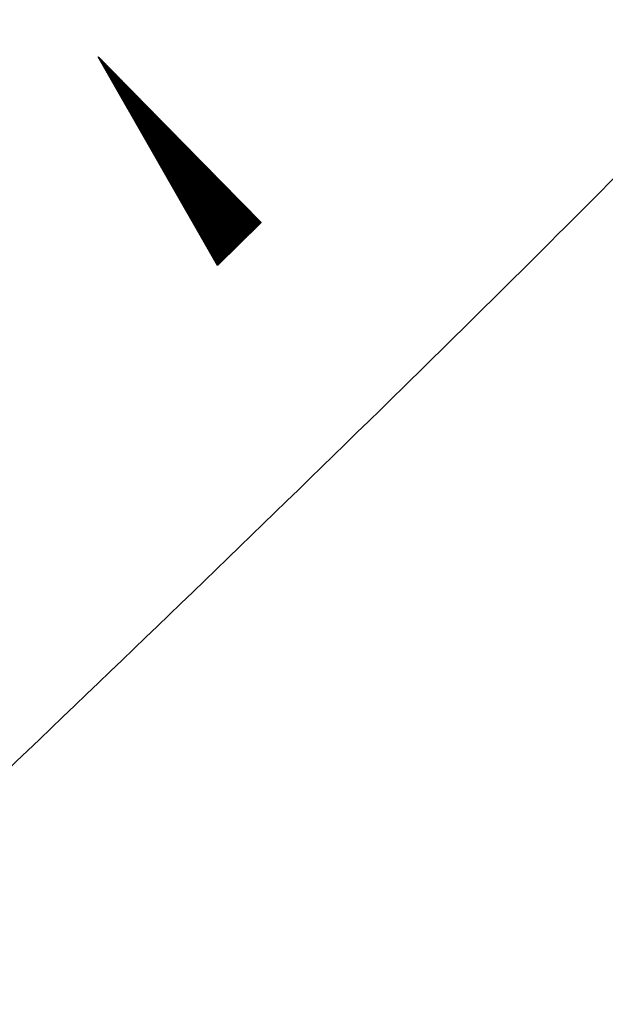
# Model space of a CAD drawing. Extents: x 450316 to 454644, y 428795 to 436505.
# Tile 85 of 256: x 453627 to 453643, y 431470 to 431496. Entities that reach past the tile are written whole.
import ezdxf

# ---------------------------------------------------------------- set-up
doc = ezdxf.new("R2010")
doc.units = 0
doc.header["$LTSCALE"] = 2
doc.header["$MEASUREMENT"] = 0
doc.linetypes.add('ACHSE', pattern=[5.5, 4, -0.5, 0.5, -0.5])
doc.linetypes.add('AUSGEZOGEN', pattern=[0])
doc.layers.get('0').update_dxf_attribs({"linetype": 'CONTINUOUS'})
for name, color, linetype in [('ACHSETOP', 1, 'ACHSE'), ('FBR', 8, 'CONTINUOUS'), ('GEF', 1, 'AUSGEZOGEN')]:
    doc.layers.add(name, color=color, linetype=linetype)

# ---------------------------------------------------------------- blocks, each defined once
blk = doc.blocks.new('*X33')
at = {"color": 0}
for p, q in [((725.827, 193.844), (727.436, 195.453)), ((725.827, 193.853), (727.427, 195.453)), ((725.827, 193.861), (727.418, 195.453)), ((725.827, 193.87), (727.409, 195.453)), ((725.827, 193.879), (727.401, 195.453)), ((725.827, 193.888), (727.392, 195.453)), ((725.827, 193.897), (727.383, 195.453)), ((725.827, 193.906), (727.374, 195.453)), ((725.827, 193.914), (727.365, 195.453)), ((725.827, 193.923), (727.356, 195.453)), ((725.827, 193.932), (727.347, 195.453)), ((725.827, 193.941), (727.339, 195.453)), ((725.827, 193.95), (727.33, 195.453)), ((725.827, 193.959), (727.321, 195.453)), ((725.827, 193.967), (727.312, 195.453)), ((725.827, 193.976), (727.303, 195.453)), ((725.827, 193.985), (727.294, 195.453)), ((725.827, 193.994), (727.286, 195.453)), ((725.827, 194.003), (727.277, 195.453)), ((725.827, 194.012), (727.268, 195.453)), ((725.827, 194.02), (727.259, 195.453)), ((725.827, 194.029), (727.25, 195.453)), ((725.827, 194.038), (727.241, 195.453)), ((725.827, 194.047), (727.233, 195.453)), ((725.827, 194.056), (727.224, 195.453)), ((725.827, 194.065), (727.215, 195.453)), ((725.827, 194.073), (727.206, 195.453)), ((725.827, 194.082), (727.197, 195.453)), ((725.827, 194.091), (727.188, 195.453)), ((725.827, 194.1), (727.18, 195.453)), ((725.827, 194.109), (727.171, 195.453)), ((725.827, 194.118), (727.162, 195.453)), ((725.827, 194.127), (727.153, 195.453)), ((725.827, 194.135), (727.144, 195.453)), ((725.827, 194.144), (727.135, 195.453)), ((725.827, 194.153), (727.127, 195.453)), ((725.827, 194.162), (727.118, 195.453)), ((725.827, 194.171), (727.109, 195.453)), ((725.827, 194.18), (727.1, 195.453)), ((725.827, 194.188), (727.091, 195.453)), ((725.827, 194.197), (727.082, 195.453)), ((725.827, 194.206), (727.073, 195.453)), ((725.827, 194.215), (727.065, 195.453)), ((725.827, 194.224), (727.056, 195.453)), ((725.827, 194.233), (727.047, 195.453)), ((725.827, 194.241), (727.038, 195.453)), ((725.827, 194.25), (727.029, 195.453)), ((725.827, 194.259), (727.02, 195.453)), ((725.827, 194.268), (727.012, 195.453)), ((725.827, 194.277), (727.003, 195.453)), ((725.827, 194.286), (726.994, 195.453)), ((725.827, 194.294), (726.985, 195.453)), ((725.827, 194.303), (726.976, 195.453)), ((725.827, 194.312), (726.967, 195.453)), ((725.827, 194.321), (726.959, 195.453)), ((725.827, 194.33), (726.95, 195.453)), ((725.827, 194.339), (726.941, 195.453)), ((725.827, 194.348), (726.932, 195.453)), ((725.827, 194.356), (726.923, 195.453)), ((725.827, 194.365), (726.914, 195.453)), ((725.827, 194.374), (726.906, 195.453)), ((725.827, 194.383), (726.897, 195.453)), ((725.827, 194.392), (726.888, 195.453)), ((725.827, 194.401), (726.879, 195.453)), ((725.827, 194.409), (726.87, 195.453)), ((725.827, 194.418), (726.861, 195.453)), ((725.827, 194.427), (726.853, 195.453)), ((725.827, 194.436), (726.844, 195.453)), ((725.827, 194.445), (726.835, 195.453)), ((725.827, 194.454), (726.826, 195.453)), ((725.827, 194.462), (726.817, 195.453)), ((725.827, 194.471), (726.808, 195.453)), ((725.827, 194.48), (726.799, 195.453)), ((725.827, 194.489), (726.791, 195.453)), ((725.827, 194.498), (726.782, 195.453)), ((725.827, 194.507), (726.773, 195.453)), ((725.827, 194.515), (726.764, 195.453)), ((725.827, 194.524), (726.755, 195.453)), ((725.827, 194.533), (726.746, 195.453)), ((725.827, 194.542), (726.738, 195.453)), ((725.827, 194.551), (726.729, 195.453)), ((725.827, 194.56), (726.72, 195.453)), ((725.827, 194.568), (726.711, 195.453)), ((725.827, 194.577), (726.702, 195.453)), ((725.827, 194.586), (726.693, 195.453)), ((725.827, 194.595), (726.685, 195.453)), ((725.827, 194.604), (726.676, 195.453)), ((725.827, 194.613), (726.667, 195.453)), ((725.827, 194.622), (726.658, 195.453)), ((725.827, 194.63), (726.649, 195.453)), ((725.827, 194.639), (726.64, 195.453)), ((725.827, 194.648), (726.632, 195.453)), ((725.827, 194.657), (726.623, 195.453)), ((725.827, 194.666), (726.614, 195.453)), ((725.827, 194.675), (726.605, 195.453)), ((725.827, 194.683), (726.596, 195.453)), ((725.827, 194.692), (726.587, 195.453)), ((725.827, 194.701), (726.579, 195.453)), ((725.827, 194.71), (726.57, 195.453)), ((725.827, 194.719), (726.561, 195.453)), ((725.827, 194.728), (726.552, 195.453)), ((725.827, 194.736), (726.543, 195.453)), ((725.827, 194.745), (726.534, 195.453)), ((725.827, 194.754), (726.525, 195.453)), ((725.827, 194.763), (726.517, 195.453)), ((725.827, 194.772), (726.508, 195.453)), ((725.827, 194.781), (726.499, 195.453)), ((725.827, 194.789), (726.49, 195.453)), ((725.827, 194.798), (726.481, 195.453)), ((725.827, 194.807), (726.472, 195.453)), ((725.827, 194.816), (726.464, 195.453)), ((725.827, 194.825), (726.455, 195.453)), ((725.827, 194.834), (726.446, 195.453)), ((725.827, 194.842), (726.437, 195.453)), ((725.827, 194.851), (726.428, 195.453)), ((725.827, 194.86), (726.419, 195.453)), ((725.827, 194.869), (726.411, 195.453)), ((725.827, 194.878), (726.402, 195.453)), ((725.827, 194.887), (726.393, 195.453)), ((725.827, 194.896), (726.384, 195.453)), ((725.827, 194.904), (726.375, 195.453)), ((725.827, 194.913), (726.366, 195.453)), ((725.827, 194.922), (726.358, 195.453)), ((725.827, 194.931), (726.349, 195.453)), ((725.827, 194.94), (726.34, 195.453)), ((725.827, 194.949), (726.331, 195.453)), ((725.827, 194.957), (726.322, 195.453)), ((725.827, 194.966), (726.313, 195.453)), ((725.827, 194.975), (726.305, 195.453)), ((725.827, 194.984), (726.296, 195.453)), ((725.827, 194.993), (726.287, 195.453)), ((725.827, 195.002), (726.278, 195.453)), ((725.827, 195.01), (726.269, 195.453)), ((725.827, 195.019), (726.26, 195.453)), ((725.827, 195.028), (726.251, 195.453)), ((725.827, 195.037), (726.243, 195.453)), ((725.827, 195.046), (726.234, 195.453)), ((725.827, 195.055), (726.225, 195.453)), ((725.827, 195.063), (726.216, 195.453)), ((725.827, 195.072), (726.207, 195.453)), ((725.827, 195.081), (726.198, 195.453)), ((725.827, 195.09), (726.19, 195.453)), ((725.827, 195.099), (726.181, 195.453)), ((725.827, 195.108), (726.172, 195.453)), ((725.827, 195.116), (726.163, 195.453)), ((725.827, 195.125), (726.154, 195.453)), ((725.827, 195.134), (726.145, 195.453)), ((725.827, 195.143), (726.137, 195.453)), ((725.827, 195.152), (726.128, 195.453)), ((725.827, 195.161), (726.119, 195.453)), ((725.827, 195.17), (726.11, 195.453)), ((725.827, 195.178), (726.101, 195.453)), ((725.827, 195.187), (726.092, 195.453)), ((725.827, 195.196), (726.084, 195.453)), ((725.827, 195.205), (726.075, 195.453)), ((725.827, 195.214), (726.066, 195.453)), ((725.827, 195.223), (726.057, 195.453)), ((725.827, 195.231), (726.048, 195.453)), ((725.827, 195.24), (726.039, 195.453)), ((725.827, 195.249), (726.031, 195.453)), ((725.827, 195.258), (726.022, 195.453)), ((725.827, 195.267), (726.013, 195.453)), ((725.827, 195.276), (726.004, 195.453)), ((725.827, 195.284), (725.995, 195.453)), ((725.827, 195.293), (725.986, 195.453)), ((725.827, 195.302), (725.977, 195.453)), ((725.827, 195.311), (725.969, 195.453)), ((725.827, 195.32), (725.96, 195.453)), ((725.827, 195.329), (725.951, 195.453)), ((725.827, 195.337), (725.942, 195.453)), ((725.827, 195.346), (725.933, 195.453)), ((725.827, 195.355), (725.924, 195.453)), ((725.827, 195.364), (725.916, 195.453)), ((725.827, 195.373), (725.907, 195.453)), ((725.827, 195.382), (725.898, 195.453)), ((725.827, 195.39), (725.889, 195.453)), ((725.827, 195.399), (725.88, 195.453)), ((725.827, 195.408), (725.871, 195.453)), ((725.827, 195.417), (725.863, 195.453)), ((725.827, 195.426), (725.854, 195.453)), ((725.827, 195.435), (725.845, 195.453)), ((725.827, 195.444), (725.836, 195.453)), ((725.827, 193.826), (727.433, 195.433)), ((725.827, 193.817), (727.43, 195.421)), ((725.827, 193.808), (727.427, 195.409)), ((725.827, 193.799), (727.424, 195.397)), ((725.827, 193.791), (727.421, 195.385)), ((725.827, 193.782), (727.418, 195.373)), ((725.827, 193.773), (727.414, 195.361)), ((725.827, 193.764), (727.411, 195.349)), ((725.827, 193.755), (727.408, 195.337)), ((725.827, 193.746), (727.405, 195.325)), ((725.827, 193.738), (727.402, 195.313)), ((725.827, 193.729), (727.399, 195.301)), ((725.827, 193.72), (727.395, 195.289)), ((725.827, 193.711), (727.392, 195.277)), ((725.827, 193.702), (727.389, 195.265)), ((725.827, 193.693), (727.386, 195.253)), ((725.827, 193.685), (727.383, 195.241)), ((725.827, 193.676), (727.38, 195.229)), ((725.827, 193.667), (727.377, 195.217)), ((725.827, 193.658), (727.373, 195.205)), ((725.827, 193.649), (727.37, 195.193)), ((725.827, 193.64), (727.367, 195.181)), ((725.827, 193.632), (727.364, 195.169)), ((725.827, 193.623), (727.361, 195.157)), ((725.827, 193.614), (727.358, 195.145)), ((725.827, 193.605), (727.354, 195.133)), ((725.827, 193.596), (727.351, 195.121)), ((725.827, 193.587), (727.348, 195.109)), ((725.827, 193.579), (727.345, 195.097)), ((725.827, 193.57), (727.342, 195.085)), ((725.827, 193.561), (727.339, 195.073)), ((725.827, 193.552), (727.336, 195.061)), ((725.827, 193.543), (727.332, 195.049)), ((725.827, 193.534), (727.329, 195.037)), ((725.827, 193.525), (727.326, 195.025)), ((725.827, 193.517), (727.323, 195.013)), ((725.827, 193.508), (727.32, 195.001)), ((725.827, 193.499), (727.317, 194.989)), ((725.827, 193.49), (727.313, 194.977)), ((725.827, 193.481), (727.31, 194.965)), ((725.827, 193.472), (727.307, 194.953)), ((725.827, 193.464), (727.304, 194.941)), ((725.827, 193.455), (727.301, 194.929)), ((725.827, 193.446), (727.298, 194.917)), ((725.827, 193.437), (727.295, 194.905)), ((725.827, 193.428), (727.291, 194.893)), ((725.827, 193.419), (727.288, 194.881)), ((725.827, 193.411), (727.285, 194.869)), ((725.827, 193.402), (727.282, 194.857)), ((725.827, 193.393), (727.279, 194.845)), ((725.827, 193.384), (727.276, 194.833)), ((725.827, 193.375), (727.272, 194.821)), ((725.827, 193.366), (727.269, 194.809)), ((725.827, 193.358), (727.266, 194.797)), ((725.827, 193.349), (727.263, 194.785)), ((725.827, 193.34), (727.26, 194.773)), ((725.827, 193.331), (727.257, 194.761)), ((725.827, 193.322), (727.254, 194.749)), ((725.827, 193.313), (727.25, 194.737)), ((725.827, 193.305), (727.247, 194.725)), ((725.827, 193.296), (727.244, 194.713)), ((725.827, 193.287), (727.241, 194.701)), ((725.827, 193.278), (727.238, 194.689)), ((725.827, 193.269), (727.235, 194.677)), ((725.827, 193.26), (727.231, 194.665)), ((725.827, 193.251), (727.228, 194.653)), ((725.827, 193.243), (727.225, 194.641)), ((725.827, 193.234), (727.222, 194.629)), ((725.827, 193.225), (727.219, 194.617)), ((725.827, 193.216), (727.216, 194.605)), ((725.827, 193.207), (727.213, 194.593)), ((725.827, 193.198), (727.209, 194.581)), ((725.827, 193.19), (727.206, 194.569)), ((725.827, 193.181), (727.203, 194.557)), ((725.827, 193.172), (727.2, 194.545)), ((725.827, 193.163), (727.197, 194.533)), ((725.827, 193.154), (727.194, 194.521)), ((725.827, 193.145), (727.19, 194.509)), ((725.827, 193.137), (727.187, 194.497)), ((725.827, 193.128), (727.184, 194.485)), ((725.827, 193.119), (727.181, 194.473)), ((725.827, 193.11), (727.178, 194.461)), ((725.827, 193.101), (727.175, 194.449)), ((725.827, 193.092), (727.172, 194.437)), ((725.827, 193.084), (727.168, 194.425)), ((725.827, 193.075), (727.165, 194.413)), ((725.827, 193.066), (727.162, 194.401)), ((725.827, 193.057), (727.159, 194.389)), ((725.827, 193.048), (727.156, 194.377)), ((725.827, 193.039), (727.153, 194.365)), ((725.827, 193.031), (727.149, 194.353)), ((725.827, 193.022), (727.146, 194.341)), ((725.827, 193.013), (727.143, 194.329)), ((725.827, 193.004), (727.14, 194.317)), ((725.827, 192.995), (727.137, 194.305)), ((725.827, 192.986), (727.134, 194.293)), ((725.827, 192.977), (727.131, 194.281)), ((725.827, 192.969), (727.127, 194.269)), ((725.827, 192.96), (727.124, 194.257)), ((725.827, 192.951), (727.121, 194.245)), ((725.827, 192.942), (727.118, 194.233)), ((725.827, 192.933), (727.115, 194.221)), ((725.827, 192.924), (727.112, 194.209)), ((725.827, 192.916), (727.108, 194.197)), ((725.827, 192.907), (727.105, 194.185)), ((725.827, 192.898), (727.102, 194.173)), ((725.827, 192.889), (727.099, 194.161)), ((725.827, 192.88), (727.096, 194.15)), ((725.827, 192.871), (727.093, 194.138)), ((725.827, 192.863), (727.09, 194.126)), ((725.827, 192.854), (727.086, 194.114)), ((725.827, 192.845), (727.083, 194.102)), ((725.827, 192.836), (727.08, 194.09)), ((725.827, 192.827), (727.077, 194.078)), ((725.827, 192.818), (727.074, 194.066)), ((725.827, 192.81), (727.071, 194.054)), ((725.827, 192.801), (727.068, 194.042)), ((725.827, 192.792), (727.064, 194.03)), ((725.827, 192.783), (727.061, 194.018)), ((725.827, 192.774), (727.058, 194.006)), ((725.827, 192.765), (727.055, 193.994)), ((725.827, 192.757), (727.052, 193.982)), ((725.827, 192.748), (727.049, 193.97)), ((725.827, 192.739), (727.045, 193.958)), ((725.827, 192.73), (727.042, 193.946)), ((725.827, 192.721), (727.039, 193.934)), ((725.827, 192.712), (727.036, 193.922)), ((725.827, 192.703), (727.033, 193.91)), ((725.827, 192.695), (727.03, 193.898)), ((725.827, 192.686), (727.027, 193.886)), ((725.827, 192.677), (727.023, 193.874)), ((725.827, 192.668), (727.02, 193.862)), ((725.827, 192.659), (727.017, 193.85)), ((725.827, 192.65), (727.014, 193.838)), ((725.827, 192.642), (727.011, 193.826)), ((725.827, 192.633), (727.008, 193.814)), ((725.827, 192.624), (727.004, 193.802)), ((725.827, 192.615), (727.001, 193.79)), ((725.827, 192.606), (726.998, 193.778)), ((725.827, 192.597), (726.995, 193.766)), ((725.827, 192.589), (726.992, 193.754)), ((725.827, 192.58), (726.989, 193.742)), ((725.827, 192.571), (726.986, 193.73)), ((725.827, 192.562), (726.982, 193.718)), ((725.827, 192.553), (726.979, 193.706)), ((725.827, 192.544), (726.976, 193.694)), ((725.827, 192.536), (726.973, 193.682)), ((725.827, 192.527), (726.97, 193.67)), ((725.827, 192.518), (726.967, 193.658)), ((725.827, 192.509), (726.963, 193.646)), ((725.827, 192.5), (726.96, 193.634)), ((725.827, 192.491), (726.957, 193.622)), ((725.827, 192.483), (726.954, 193.61)), ((725.827, 192.474), (726.951, 193.598)), ((725.827, 192.465), (726.948, 193.586)), ((725.827, 192.456), (726.945, 193.574)), ((725.827, 192.447), (726.941, 193.562)), ((725.827, 192.438), (726.938, 193.55)), ((725.827, 192.429), (726.935, 193.538)), ((725.827, 192.421), (726.932, 193.526)), ((725.827, 192.412), (726.929, 193.514)), ((725.827, 192.403), (726.926, 193.502)), ((725.827, 192.394), (726.922, 193.49)), ((725.827, 192.385), (726.919, 193.478)), ((725.827, 192.376), (726.916, 193.466)), ((725.827, 192.368), (726.913, 193.454)), ((725.827, 192.359), (726.91, 193.442)), ((725.827, 192.35), (726.907, 193.43)), ((725.827, 192.341), (726.904, 193.418)), ((725.827, 192.332), (726.9, 193.406)), ((725.827, 192.323), (726.897, 193.394)), ((725.827, 192.315), (726.894, 193.382)), ((725.827, 192.306), (726.891, 193.37)), ((725.827, 192.297), (726.888, 193.358)), ((725.827, 192.288), (726.885, 193.346)), ((725.827, 192.279), (726.881, 193.334)), ((725.827, 192.27), (726.878, 193.322)), ((725.827, 192.262), (726.875, 193.31)), ((725.827, 192.253), (726.872, 193.298)), ((725.827, 192.244), (726.869, 193.286)), ((725.827, 192.235), (726.866, 193.274)), ((725.827, 192.226), (726.863, 193.262)), ((725.827, 192.217), (726.859, 193.25)), ((725.827, 192.209), (726.856, 193.238)), ((725.827, 192.2), (726.853, 193.226)), ((725.827, 192.191), (726.85, 193.214)), ((725.827, 192.182), (726.847, 193.202)), ((725.827, 192.173), (726.844, 193.19)), ((725.827, 192.164), (726.84, 193.178)), ((725.827, 192.155), (726.837, 193.166)), ((725.827, 192.147), (726.834, 193.154)), ((725.827, 192.138), (726.831, 193.142)), ((725.827, 192.129), (726.828, 193.13)), ((725.827, 192.12), (726.825, 193.118)), ((725.827, 192.111), (726.822, 193.106)), ((725.827, 192.102), (726.818, 193.094)), ((725.827, 192.094), (726.815, 193.082)), ((725.827, 192.085), (726.812, 193.07)), ((725.827, 192.076), (726.809, 193.058)), ((725.827, 192.067), (726.806, 193.046)), ((725.827, 192.058), (726.803, 193.034)), ((725.827, 192.049), (726.799, 193.022)), ((725.827, 192.041), (726.796, 193.01)), ((725.827, 192.032), (726.793, 192.998)), ((725.827, 192.023), (726.79, 192.986)), ((725.827, 192.014), (726.787, 192.974)), ((725.827, 192.005), (726.784, 192.962)), ((725.827, 191.996), (726.781, 192.95)), ((725.827, 191.988), (726.777, 192.938)), ((725.827, 191.979), (726.774, 192.926)), ((725.827, 191.97), (726.771, 192.914)), ((725.827, 191.961), (726.768, 192.902)), ((725.827, 191.952), (726.765, 192.89)), ((725.827, 191.943), (726.762, 192.878)), ((725.827, 191.935), (726.758, 192.866)), ((725.827, 191.926), (726.755, 192.854)), ((725.827, 191.917), (726.752, 192.842)), ((725.827, 191.908), (726.749, 192.83)), ((725.827, 191.899), (726.746, 192.818)), ((725.827, 191.89), (726.743, 192.806)), ((725.827, 191.881), (726.74, 192.794)), ((725.827, 191.873), (726.736, 192.782)), ((725.827, 191.864), (726.733, 192.77)), ((725.827, 191.855), (726.73, 192.758)), ((725.827, 191.846), (726.727, 192.746)), ((725.827, 191.837), (726.724, 192.734)), ((725.827, 191.828), (726.721, 192.722)), ((725.827, 191.82), (726.717, 192.71)), ((725.827, 191.811), (726.714, 192.698)), ((725.827, 191.802), (726.711, 192.686)), ((725.827, 191.793), (726.708, 192.674)), ((725.827, 191.784), (726.705, 192.662)), ((725.827, 191.775), (726.702, 192.65)), ((725.827, 191.767), (726.699, 192.639)), ((725.827, 191.758), (726.695, 192.627)), ((725.827, 191.749), (726.692, 192.615)), ((725.827, 191.74), (726.689, 192.603)), ((725.827, 191.731), (726.686, 192.591)), ((725.827, 191.722), (726.683, 192.579)), ((725.827, 191.714), (726.68, 192.567)), ((725.827, 191.705), (726.677, 192.555)), ((725.827, 191.696), (726.673, 192.543)), ((725.827, 191.687), (726.67, 192.531)), ((725.827, 191.678), (726.667, 192.519)), ((725.827, 191.669), (726.664, 192.507)), ((725.827, 191.66), (726.661, 192.495)), ((725.827, 191.652), (726.658, 192.483)), ((725.827, 191.643), (726.654, 192.471)), ((725.827, 191.634), (726.651, 192.459)), ((725.827, 191.625), (726.648, 192.447)), ((725.827, 191.616), (726.645, 192.435)), ((725.827, 191.607), (726.642, 192.423)), ((725.827, 191.599), (726.639, 192.411)), ((725.827, 191.59), (726.636, 192.399)), ((725.827, 191.581), (726.632, 192.387)), ((725.827, 191.572), (726.629, 192.375)), ((725.827, 191.563), (726.626, 192.363)), ((725.827, 191.554), (726.623, 192.351)), ((725.827, 191.546), (726.62, 192.339)), ((725.827, 191.537), (726.617, 192.327)), ((725.827, 191.528), (726.613, 192.315)), ((725.827, 191.519), (726.61, 192.303)), ((725.827, 191.51), (726.607, 192.291)), ((725.827, 191.501), (726.604, 192.279)), ((725.827, 191.493), (726.601, 192.267)), ((725.827, 191.484), (726.598, 192.255)), ((725.827, 191.475), (726.595, 192.243)), ((725.827, 191.466), (726.591, 192.231)), ((725.827, 191.457), (726.588, 192.219)), ((725.827, 191.448), (726.585, 192.207)), ((725.827, 191.44), (726.582, 192.195)), ((725.827, 191.431), (726.579, 192.183)), ((725.827, 191.422), (726.576, 192.171)), ((725.827, 191.413), (726.572, 192.159)), ((725.827, 191.404), (726.569, 192.147)), ((725.827, 191.395), (726.566, 192.135)), ((725.827, 191.386), (726.563, 192.123)), ((725.827, 191.378), (726.56, 192.111)), ((725.827, 191.369), (726.557, 192.099)), ((725.827, 191.36), (726.554, 192.087)), ((725.827, 191.351), (726.55, 192.075)), ((725.827, 191.342), (726.547, 192.063)), ((725.827, 191.333), (726.544, 192.051)), ((725.827, 191.325), (726.541, 192.039)), ((725.827, 191.316), (726.538, 192.027)), ((725.827, 191.307), (726.535, 192.015)), ((725.827, 191.298), (726.531, 192.003)), ((725.827, 191.289), (726.528, 191.991)), ((725.827, 191.28), (726.525, 191.979)), ((725.827, 191.272), (726.522, 191.967)), ((725.827, 191.263), (726.519, 191.955)), ((725.827, 191.254), (726.516, 191.943)), ((725.827, 191.245), (726.513, 191.931)), ((725.827, 191.236), (726.509, 191.919)), ((725.827, 191.227), (726.506, 191.907)), ((725.827, 191.219), (726.503, 191.895)), ((725.827, 191.21), (726.5, 191.883)), ((725.827, 191.201), (726.497, 191.871)), ((725.827, 191.192), (726.494, 191.859)), ((725.827, 191.183), (726.49, 191.847)), ((725.827, 191.174), (726.487, 191.835)), ((725.827, 191.166), (726.484, 191.823)), ((725.827, 191.157), (726.481, 191.811)), ((725.827, 191.148), (726.478, 191.799)), ((725.827, 191.139), (726.475, 191.787)), ((725.827, 191.13), (726.472, 191.775)), ((725.827, 191.121), (726.468, 191.763)), ((725.827, 191.112), (726.465, 191.751)), ((725.827, 191.104), (726.462, 191.739)), ((725.827, 191.095), (726.459, 191.727)), ((725.827, 191.086), (726.456, 191.715)), ((725.827, 191.077), (726.453, 191.703)), ((725.827, 191.068), (726.449, 191.691)), ((725.827, 191.059), (726.446, 191.679)), ((725.827, 191.051), (726.443, 191.667)), ((725.827, 191.042), (726.44, 191.655)), ((725.827, 191.033), (726.437, 191.643)), ((725.827, 191.024), (726.434, 191.631)), ((725.827, 191.015), (726.431, 191.619)), ((725.827, 191.006), (726.427, 191.607)), ((725.827, 190.998), (726.424, 191.595)), ((725.827, 190.989), (726.421, 191.583)), ((725.827, 190.98), (726.418, 191.571)), ((725.827, 190.971), (726.415, 191.559)), ((725.827, 190.962), (726.412, 191.547)), ((725.827, 190.953), (726.408, 191.535)), ((725.827, 190.945), (726.405, 191.523)), ((725.827, 190.936), (726.402, 191.511)), ((725.827, 190.927), (726.399, 191.499)), ((725.827, 190.918), (726.396, 191.487)), ((725.827, 190.909), (726.393, 191.475)), ((725.827, 190.9), (726.39, 191.463)), ((725.827, 190.892), (726.386, 191.451)), ((725.827, 190.883), (726.383, 191.439)), ((725.827, 190.874), (726.38, 191.427)), ((725.827, 190.865), (726.377, 191.415)), ((725.827, 190.856), (726.374, 191.403)), ((725.827, 190.847), (726.371, 191.391)), ((725.827, 190.838), (726.367, 191.379)), ((725.827, 190.83), (726.364, 191.367)), ((725.827, 190.821), (726.361, 191.355)), ((725.827, 190.812), (726.358, 191.343)), ((725.827, 190.803), (726.355, 191.331)), ((725.827, 190.794), (726.352, 191.319)), ((725.827, 190.785), (726.349, 191.307)), ((725.827, 190.777), (726.345, 191.295)), ((725.827, 190.768), (726.342, 191.283)), ((725.827, 190.759), (726.339, 191.271)), ((725.827, 190.75), (726.336, 191.259)), ((725.827, 190.741), (726.333, 191.247)), ((725.827, 190.732), (726.33, 191.235)), ((725.827, 190.724), (726.326, 191.223)), ((725.827, 190.715), (726.323, 191.211)), ((725.827, 190.706), (726.32, 191.199)), ((725.827, 190.697), (726.317, 191.187)), ((725.827, 190.688), (726.314, 191.175)), ((725.827, 190.679), (726.311, 191.163)), ((725.827, 190.671), (726.308, 191.151)), ((725.827, 190.662), (726.304, 191.139)), ((725.827, 190.653), (726.301, 191.128)), ((725.827, 190.644), (726.298, 191.116)), ((725.827, 190.635), (726.295, 191.104)), ((725.827, 190.626), (726.292, 191.092)), ((725.827, 190.618), (726.289, 191.08)), ((725.827, 190.609), (726.286, 191.068)), ((725.827, 190.6), (726.282, 191.056)), ((725.827, 190.591), (726.279, 191.044)), ((725.827, 190.582), (726.276, 191.032)), ((725.827, 190.573), (726.273, 191.02)), ((725.827, 190.564), (726.27, 191.008)), ((725.827, 190.556), (726.267, 190.996)), ((725.827, 190.547), (726.263, 190.984)), ((725.827, 190.538), (726.26, 190.972)), ((725.827, 190.529), (726.257, 190.96)), ((725.827, 190.52), (726.254, 190.948)), ((725.827, 190.511), (726.251, 190.936)), ((725.827, 190.503), (726.248, 190.924)), ((725.827, 190.494), (726.245, 190.912)), ((725.827, 190.485), (726.241, 190.9)), ((725.827, 190.476), (726.238, 190.888)), ((725.827, 190.467), (726.235, 190.876)), ((725.827, 190.458), (726.232, 190.864)), ((725.827, 190.45), (726.229, 190.852)), ((725.827, 190.441), (726.226, 190.84)), ((725.827, 190.432), (726.222, 190.828)), ((725.827, 190.423), (726.219, 190.816)), ((725.827, 190.414), (726.216, 190.804)), ((725.827, 190.405), (726.213, 190.792)), ((725.827, 190.397), (726.21, 190.78)), ((725.827, 190.388), (726.207, 190.768)), ((725.827, 190.379), (726.204, 190.756)), ((725.827, 190.37), (726.2, 190.744)), ((725.827, 190.361), (726.197, 190.732)), ((725.827, 190.352), (726.194, 190.72)), ((725.827, 190.344), (726.191, 190.708)), ((725.827, 190.335), (726.188, 190.696)), ((725.827, 190.326), (726.185, 190.684)), ((725.827, 190.317), (726.181, 190.672)), ((725.827, 190.308), (726.178, 190.66)), ((725.827, 190.299), (726.175, 190.648)), ((725.827, 190.29), (726.172, 190.636)), ((725.827, 190.282), (726.169, 190.624)), ((725.827, 190.273), (726.166, 190.612)), ((725.827, 190.264), (726.163, 190.6)), ((725.827, 190.255), (726.159, 190.588)), ((725.827, 190.246), (726.156, 190.576)), ((725.827, 190.237), (726.153, 190.564)), ((725.827, 190.229), (726.15, 190.552)), ((725.827, 190.22), (726.147, 190.54)), ((725.827, 190.211), (726.144, 190.528)), ((725.827, 190.202), (726.14, 190.516)), ((725.827, 190.193), (726.137, 190.504)), ((725.827, 190.184), (726.134, 190.492)), ((725.827, 190.176), (726.131, 190.48)), ((725.827, 190.167), (726.128, 190.468)), ((725.827, 190.158), (726.125, 190.456)), ((725.827, 190.149), (726.122, 190.444)), ((725.827, 190.14), (726.118, 190.432)), ((725.827, 190.131), (726.115, 190.42)), ((725.827, 190.123), (726.112, 190.408)), ((725.827, 190.114), (726.109, 190.396)), ((725.827, 190.105), (726.106, 190.384)), ((725.827, 190.096), (726.103, 190.372)), ((725.827, 190.087), (726.099, 190.36)), ((725.827, 190.078), (726.096, 190.348)), ((725.827, 190.07), (726.093, 190.336)), ((725.827, 190.061), (726.09, 190.324)), ((725.827, 190.052), (726.087, 190.312)), ((725.827, 190.043), (726.084, 190.3)), ((725.827, 190.034), (726.081, 190.288)), ((725.827, 190.025), (726.077, 190.276)), ((725.827, 190.016), (726.074, 190.264)), ((725.827, 190.008), (726.071, 190.252)), ((725.827, 189.999), (726.068, 190.24)), ((725.827, 189.99), (726.065, 190.228)), ((725.827, 189.981), (726.062, 190.216)), ((725.827, 189.972), (726.058, 190.204)), ((725.827, 189.963), (726.055, 190.192)), ((725.827, 189.955), (726.052, 190.18)), ((725.827, 189.946), (726.049, 190.168)), ((725.827, 189.937), (726.046, 190.156)), ((725.827, 189.928), (726.043, 190.144)), ((725.827, 189.919), (726.04, 190.132)), ((725.827, 189.91), (726.036, 190.12)), ((725.827, 189.902), (726.033, 190.108)), ((725.827, 189.893), (726.03, 190.096)), ((725.827, 189.884), (726.027, 190.084)), ((725.827, 189.875), (726.024, 190.072)), ((725.827, 189.866), (726.021, 190.06)), ((725.827, 189.857), (726.017, 190.048)), ((725.827, 189.849), (726.014, 190.036)), ((725.827, 189.84), (726.011, 190.024)), ((725.827, 189.831), (726.008, 190.012)), ((725.827, 189.822), (726.005, 190)), ((725.827, 189.813), (726.002, 189.988)), ((725.827, 189.804), (725.999, 189.976)), ((725.827, 189.796), (725.995, 189.964)), ((725.827, 189.787), (725.992, 189.952)), ((725.827, 189.778), (725.989, 189.94)), ((725.827, 189.769), (725.986, 189.928)), ((725.827, 189.76), (725.983, 189.916)), ((725.827, 189.751), (725.98, 189.904)), ((725.827, 189.742), (725.976, 189.892)), ((725.827, 189.734), (725.973, 189.88)), ((725.827, 189.725), (725.97, 189.868)), ((725.827, 189.716), (725.967, 189.856)), ((725.827, 189.707), (725.964, 189.844)), ((725.827, 189.698), (725.961, 189.832)), ((725.827, 189.689), (725.958, 189.82)), ((725.827, 189.681), (725.954, 189.808)), ((725.827, 189.672), (725.951, 189.796)), ((725.827, 189.663), (725.948, 189.784)), ((725.827, 189.654), (725.945, 189.772)), ((725.827, 189.645), (725.942, 189.76)), ((725.827, 189.636), (725.939, 189.748)), ((725.827, 189.628), (725.935, 189.736)), ((725.827, 189.619), (725.932, 189.724)), ((725.827, 189.61), (725.929, 189.712)), ((725.827, 189.601), (725.926, 189.7)), ((725.827, 189.592), (725.923, 189.688)), ((725.827, 189.583), (725.92, 189.676)), ((725.827, 189.575), (725.917, 189.664)), ((725.827, 189.566), (725.913, 189.652)), ((725.827, 189.557), (725.91, 189.64)), ((725.827, 189.548), (725.907, 189.628)), ((725.827, 189.539), (725.904, 189.616)), ((725.827, 189.53), (725.901, 189.605)), ((725.827, 189.521), (725.898, 189.593)), ((725.827, 189.513), (725.895, 189.581)), ((725.827, 189.504), (725.891, 189.569)), ((725.827, 189.495), (725.888, 189.557)), ((725.827, 189.486), (725.885, 189.545)), ((725.827, 189.477), (725.882, 189.533)), ((725.827, 189.468), (725.879, 189.521)), ((725.827, 189.46), (725.876, 189.509)), ((725.827, 189.451), (725.872, 189.497)), ((725.827, 189.442), (725.869, 189.485)), ((725.827, 189.433), (725.866, 189.473)), ((725.827, 189.424), (725.863, 189.461)), ((725.827, 189.415), (725.86, 189.449)), ((725.827, 189.407), (725.857, 189.437)), ((725.827, 189.398), (725.854, 189.425)), ((725.827, 189.389), (725.85, 189.413)), ((725.827, 189.38), (725.847, 189.401)), ((725.827, 189.371), (725.844, 189.389)), ((725.827, 189.362), (725.841, 189.377)), ((725.827, 189.354), (725.838, 189.365)), ((725.827, 189.345), (725.835, 189.353)), ((725.827, 189.336), (725.831, 189.341))]:
    blk.add_line(p, q, dxfattribs=at)
blk = doc.blocks.new('GEF')
at = {"color": 0}
for p, q in [((0.01, 0.018), (0.01, 6.148)), ((1.622, 6.148), (0.01, 0.018)), ((0.01, 6.148), (1.622, 6.148))]:
    blk.add_line(p, q, dxfattribs=at)
blk.add_blockref('*X33', (-725.817, -189.305), dxfattribs=at)

msp = doc.modelspace()

# ---------------------------------------------------------------- linework, layer by layer
at = {"layer": 'ACHSETOP', "flags": 128}
msp.add_lwpolyline([(451271.766, 435019.042, -0.000001), (451272.365, 435018.353, -0.000032), (451272.387, 435018.328), (451288.791, 434999.463, -0.000002), (451296.993, 434990.03, 0.000007), (451305.195, 434980.597, 0.000007), (451313.397, 434971.165, -0.000007), (451321.599, 434961.732, -0.000007), (451329.801, 434952.299, 0.000007), (451338.003, 434942.866, 0.000007), (451346.205, 434933.433, -0.000007), (451354.407, 434924.001, -0.000007), (451362.609, 434914.568, 0.000011), (451370.811, 434905.135, 0.000001), (451379.013, 434895.702, 0.000001), (451387.215, 434886.27), (451403.62, 434867.404), (451420.024, 434848.539), (451436.428, 434829.674, -0.000013), (451444.63, 434820.241, 0.000007), (451452.832, 434810.808, 0.000007), (451461.034, 434801.376, -0.000007), (451469.236, 434791.943, -0.000007), (451477.438, 434782.51, 0.000007), (451485.64, 434773.077, 0.000007), (451493.842, 434763.645, -0.000007), (451502.044, 434754.212, -0.000007), (451510.246, 434744.779, 0.000007), (451518.448, 434735.346, 0.000007), (451526.65, 434725.914, -0.000007), (451534.852, 434716.481, -0.000007), (451543.054, 434707.048, 0.000011), (451551.256, 434697.615, 0.000001), (451559.458, 434688.182, 0.000001), (451567.66, 434678.75), (451584.065, 434659.884, -0.000001), (451592.267, 434650.452, -0.000001), (451600.469, 434641.019, -0.000011), (451608.671, 434631.586, 0.000013), (451616.873, 434622.153), (451633.277, 434603.288), (451649.681, 434584.423, -0.000013), (451657.883, 434574.99, 0.000007), (451666.085, 434565.557, 0.000007), (451674.287, 434556.124, -0.000007), (451682.489, 434546.692, -0.000007), (451690.691, 434537.259, 0.000006), (451698.893, 434527.826), (451715.297, 434508.961, -0.000015), (451721.01, 434502.39, 0.000008), (451726.723, 434495.82, 0.000958), (451727.518, 434494.909, 0.000181), (451731.723, 434490.114, 0.003894), (451738.179, 434482.871, 0.00247), (451748.503, 434471.583, 0.003793), (451756.233, 434463.34, 0.003129), (451765.742, 434453.478, 0.00313), (451774.532, 434444.586, 0.003132), (451783.429, 434435.81, 0.003134), (451792.435, 434427.146, 0.003132), (451801.553, 434418.591, 0.003131), (451810.774, 434410.155, 0.00313), (451820.102, 434401.832, 0.003133), (451829.541, 434393.621, 0.003138), (451839.066, 434385.542, 0.003131), (451848.69, 434377.585, 0.003125), (451858.432, 434369.733, 0.003124), (451868.271, 434362.004, 0.00313), (451878.187, 434354.413, 0.003138), (451888.199, 434346.945, 0.003133), (451898.32, 434339.593, 0.003131), (451908.525, 434332.373, 0.003131), (451918.818, 434325.282, 0.003132), (451929.206, 434318.316, 0.003136), (451939.668, 434311.489, 0.00313), (451950.209, 434304.797, 0.003123), (451960.857, 434298.223, 0.003128), (451971.589, 434291.781, 0.003137), (451982.371, 434285.491, 0.003139), (451993.235, 434279.335, 0.003133), (452004.198, 434273.303, 0.003123), (452015.227, 434267.413, 0.003125), (452026.323, 434261.665, 0.003132), (452037.503, 434256.05, 0.003138), (452048.733, 434250.584, 0.003134), (452060.02, 434245.265, 0.003122), (452071.413, 434240.069, 0.003127), (452083.62, 434234.685, 0.003578), (452094.349, 434230.124, 0.002702), (452108.409, 434224.354, 0.004189), (452117.528, 434220.758, 0.00053), (452126.341, 434217.378, 0.001569), (452129.323, 434216.249, 0.000008), (452135.115, 434214.077, -0.000025), (452140.907, 434211.904), (452164.314, 434203.123, 0.000006), (452176.018, 434198.733, -0.000007), (452187.722, 434194.343), (452211.129, 434185.563), (452234.536, 434176.783, -0.000012), (452246.24, 434172.393, 0.000007), (452257.944, 434168.002, 0.000002), (452265.746, 434165.075, 0.000001), (452281.351, 434159.222, 0.000005), (452293.055, 434154.832, -0.000007), (452304.759, 434150.442, -0.000019), (452316.463, 434146.052, 0.000015), (452328.166, 434141.661, 0.000002), (452338.097, 434137.936, 0.000001), (452351.573, 434132.881, 0.000004), (452363.277, 434128.491, -0.000006), (452374.981, 434124.101, -0.00002), (452386.684, 434119.71, 0.00002), (452398.388, 434115.32, 0.000006), (452410.092, 434110.93, -0.000004), (452421.796, 434106.54, -0.000001), (452435.272, 434101.485, -0.000002), (452445.203, 434097.76, -0.000015), (452456.906, 434093.369, 0.000019), (452468.61, 434088.979, 0.000007), (452480.314, 434084.589, -0.000006), (452492.018, 434080.199, -0.000002), (452503.721, 434075.809, 0.000002), (452515.425, 434071.419, 0.000006), (452527.129, 434067.029, -0.000007), (452538.833, 434062.639, -0.000019), (452550.536, 434058.248, 0.000015), (452562.24, 434053.858, 0.000002), (452572.171, 434050.133, 0.000001), (452585.647, 434045.078, 0.000004), (452597.351, 434040.688, -0.000006), (452609.055, 434036.298, -0.00002), (452620.758, 434031.907, 0.00002), (452632.462, 434027.517, 0.000006), (452644.166, 434023.127, -0.000004), (452655.87, 434018.737, -0.000001), (452669.346, 434013.682, -0.000002), (452679.277, 434009.957, -0.000015), (452690.981, 434005.567, 0.000014), (452702.684, 434001.176, 0.000011), (452714.388, 433996.786, -0.000001), (452726.092, 433992.396, -0.000007), (452735.031, 433989.043, -0.000005), (452748.181, 433984.11, -0.000156), (452748.221, 433984.095, -0.000005), (452749.498, 433983.615, -0.004183), (452758.692, 433980.071, -0.002721), (452772.748, 433974.429, -0.005081), (452782.771, 433970.223, -0.003908), (452795.7, 433964.522, -0.003912), (452807.05, 433959.304, -0.003907), (452818.331, 433953.902, -0.003903), (452829.522, 433948.327, -0.003904), (452840.62, 433942.58, -0.003907), (452851.631, 433936.658, -0.003909), (452862.543, 433930.568, -0.003906), (452873.352, 433924.312, -0.003899), (452884.081, 433917.876, -0.003907), (452894.713, 433911.271, -0.003917), (452905.212, 433904.518, -0.003914), (452915.606, 433897.601, -0.003904), (452925.914, 433890.505, -0.003895), (452936.108, 433883.251, -0.003902), (452946.169, 433875.853, -0.003909), (452956.117, 433868.296, -0.003904), (452965.957, 433860.575, -0.003908), (452975.671, 433852.704, -0.00391), (452985.257, 433844.687, -0.003909), (452994.717, 433836.52, -0.003908), (453004.051, 433828.203, -0.003902), (453013.251, 433819.744, -0.003901), (453022.321, 433811.14, -0.003907), (453031.261, 433802.39, -0.003913), (453040.05, 433793.514, -0.003909), (453048.995, 433784.194, -0.00418), (453057.218, 433775.343, -0.003621), (453064.799, 433766.924, -0.003001), (453073.811, 433756.645, -0.003775), (453082.931, 433745.954, -0.004894), (453089.822, 433737.587, -0.004962), (453096.584, 433729.038, -0.003805), (453105.204, 433717.738, -0.003005), (453113.364, 433706.734, -0.003643), (453119.973, 433697.569, -0.004174), (453127.227, 433687.17, -0.004295), (453134.105, 433676.947, -0.003507), (453140.018, 433667.855, -0.002688), (453147.586, 433655.895, -0.003695), (453155.363, 433643.251, -0.00538), (453160.547, 433634.47, -0.005332), (453165.53, 433625.601, -0.003667), (453172.541, 433612.577, -0.002679), (453179.095, 433600.023, -0.003501), (453183.992, 433590.355, -0.004313), (453189.196, 433579.668, -0.003909), (453194.743, 433567.786, -0.003909), (453199.853, 433556.378, -0.003909), (453204.783, 433544.892, -0.003903), (453209.809, 433532.66, -0.004384), (453214.103, 433521.695, -0.003423), (453219.661, 433506.825, -0.005955), (453222.694, 433498.219, -0.000145), (453225.568, 433489.736, -0.000252), (453227.219, 433484.852, -0.000085), (453230.064, 433476.416, -0.000405), (453230.656, 433474.653, -0.003646), (453233.571, 433465.744, 0.00217), (453238.424, 433450.758, 0.000006), (453242.327, 433438.883, -0.000007), (453246.23, 433427.008, -0.000012), (453250.132, 433415.133, 0.000009), (453254.035, 433403.258, 0.003001), (453258.01, 433391.404, -0.003002), (453261.985, 433379.55, -0.003008), (453265.815, 433367.653, 0.003009), (453269.646, 433355.757, 0.00001), (453273.549, 433343.882, -0.000019), (453277.452, 433332.007), (453285.257, 433308.257, 0.000005), (453289.16, 433296.382, -0.000004), (453293.063, 433284.507, -0.000001), (453297.412, 433271.275, -0.000001), (453300.869, 433260.756, -0.00001), (453304.771, 433248.881, 0.000008), (453308.674, 433237.006, 0.000011), (453312.577, 433225.131, -0.000004), (453316.48, 433213.256, -0.000007), (453317.957, 433208.761, -0.000002), (453324.285, 433189.506, -0.00006), (453324.748, 433188.095, 0.000004), (453325.212, 433186.684, 0.001409), (453327.806, 433178.862, 0.000842), (453332.205, 433165.794, 0.002106), (453335.59, 433155.932, 0.001506), (453340.42, 433142.182, 0.001603), (453344.587, 433130.552, 0.001566), (453348.928, 433118.674, 0.00157), (453353.282, 433106.987, 0.001563), (453357.73, 433095.275, 0.001555), (453362.245, 433083.606, 0.001558), (453366.823, 433071.988, 0.001562), (453371.477, 433060.391, 0.001561), (453376.206, 433048.816, 0.001565), (453381.007, 433037.273, 0.001565), (453385.878, 433025.763, 0.001563), (453390.82, 433014.287, 0.001561), (453395.838, 433002.832, 0.001559), (453400.927, 432991.41, 0.00156), (453406.083, 432980.028, 0.001563), (453411.315, 432968.669, 0.001565), (453416.612, 432957.354, 0.001562), (453421.976, 432946.082, 0.001558), (453427.424, 432934.813, 0.001559), (453432.943, 432923.577, 0.001564), (453438.516, 432912.409, 0.001566), (453444.163, 432901.268, 0.001564), (453449.888, 432890.145, 0.001558), (453455.356, 432879.682, 0.001394), (453461.537, 432868.025, 0.001724), (453468.567, 432854.963, 0.002516), (453473.461, 432846.052, 0.001346), (453478.156, 432837.657, 0.000835), (453485.787, 432824.152, 0.000825), (453493.393, 432810.794, 0.001335), (453498.128, 432802.562, 0.002522), (453503.255, 432793.804, 0.001723), (453510.868, 432781.051, 0.001395), (453517.698, 432769.769, 0.001557), (453523.875, 432759.701, 0.001564), (453531.451, 432747.524, 0.002105), (453537.147, 432738.516, 0.001027), (453545.205, 432725.948, 0.001523), (453550.684, 432717.498, 0.000001), (453550.839, 432717.261, 0.000124), (453550.84, 432717.259, 0.000024), (453557.597, 432706.912, -0.000007), (453564.355, 432696.566, -0.000001), (453571.19, 432686.101, 0.000005), (453578.025, 432675.635, 0.000012), (453584.861, 432665.17, -0.000012), (453591.696, 432654.704, -0.000004), (453598.531, 432644.238, 0.000004), (453605.366, 432633.773, 0.000001), (453612.202, 432623.307, -0.000001), (453619.037, 432612.841, -0.000004), (453625.872, 432602.376, 0.000003), (453632.707, 432591.91), (453646.378, 432570.979, -0.000014), (453650.935, 432564.001, -0.000007), (453660.048, 432550.047, -0.002465), (453666.815, 432539.572, 0.002471), (453673.568, 432529.119, 0.002497), (453680.467, 432518.67, -0.002488), (453687.389, 432508.185, -0.000003), (453694.224, 432497.72, 0.000006), (453701.059, 432487.254), (453714.73, 432466.322, -0.000006), (453721.565, 432455.856, 0.000006), (453728.4, 432445.391, 0.000183), (453728.474, 432445.277, -0.000027), (453728.969, 432444.521, -0.003905), (453733.992, 432436.709, -0.002472), (453741.768, 432424.267, -0.005163), (453747.303, 432415.103, -0.003867), (453754.471, 432402.736, -0.003958), (453760.534, 432391.888, -0.003913), (453766.494, 432380.818, -0.003903), (453772.248, 432369.72, -0.003904), (453777.826, 432358.535, -0.003901), (453783.485, 432346.731, -0.004288), (453788.457, 432335.909, -0.003523), (453794.251, 432322.76, -0.004762), (453798.376, 432312.962, -0.001651), (453802.105, 432303.777, -0.002689), (453804.345, 432298.119, -0.001542), (453805.535, 432295.038, -0.000893), (453807.562, 432289.711, -0.005639), (453811.068, 432280.125, -0.003891), (453815.882, 432266.138, -0.00573), (453819.492, 432254.955, -0.005082), (453823.289, 432242.262, -0.004537), (453827.3, 432227.849, -0.006762), (453829.772, 432218.119, -0.001828), (453832.339, 432207.234, -0.002855), (453833.917, 432200.252, -0.000688), (453834.588, 432197.184, -0.000614), (453835.33, 432193.746, -0.005087), (453837.353, 432183.825, -0.003463), (453840.076, 432169.201, -0.004355), (453841.882, 432158.581, -0.003298), (453844.052, 432144.521, -0.003873), (453845.959, 432130.87, -0.004703), (453847.336, 432119.601, -0.004431), (453848.679, 432106.664, -0.004859), (453849.683, 432094.847, -0.001971), (453850.759, 432079.747, -0.003754), (453851.233, 432071.814, -0.000235), (453851.272, 432071.058, -0.000154), (453851.331, 432069.903, -0.005004), (453851.76, 432059.357, -0.003657), (453852.096, 432044.916, -0.006284), (453852.131, 432034.652, -0.00442), (453851.869, 432020.065, -0.004496), (453851.355, 432005.74, -0.005961), (453850.742, 431994.946, -0.004032), (453849.635, 431980.541, -0.005521), (453848.625, 431970.038, -0.000545), (453848.175, 431965.885, -0.00099), (453847.92, 431963.599, -0.002817), (453847.082, 431956.57, -0.001743), (453845.624, 431945.22, -0.004295), (453844.128, 431934.589, -0.003233), (453841.927, 431920.496, -0.003719), (453839.898, 431908.592, -0.003474), (453837.544, 431895.884, -0.003471), (453834.928, 431882.783, -0.003984), (453832.479, 431871.403, -0.002961), (453829.251, 431857.357, -0.00403), (453826.736, 431847.072, -0.001132), (453824.957, 431840.111, -0.001603), (453823.675, 431835.205, -0.002375), (453822.368, 431830.363, -0.001541), (453820.296, 431822.917, -0.005811), (453817.744, 431814.242, -0.003321), (453813.002, 431799.15, -0.004369), (453808.955, 431786.926, -0.004589), (453804.893, 431775.36, -0.004977), (453800.134, 431762.595, -0.00596), (453795.928, 431752.024, -0.002426), (453790.614, 431739.296, -0.004094), (453787.367, 431731.794, -0.000338), (453786.71, 431730.312, -0.000388), (453786.136, 431729.023, -0.004625), (453782.634, 431721.365, -0.002368), (453775.588, 431706.507, -0.004069), (453770.201, 431695.516, -0.003863), (453764.344, 431684.031, -0.004659), (453758.242, 431672.552, -0.005048), (453752.404, 431662.068, -0.002758), (453744.856, 431648.996, -0.004203), (453739.784, 431640.488, -0.000453), (453738.552, 431638.464, -0.00049), (453737.409, 431636.595, -0.004121), (453733.364, 431630.114, -0.00246), (453726.445, 431619.347, -0.006277), (453720.589, 431610.574, -0.004581), (453712.305, 431598.731, -0.005038), (453704.604, 431588.16, -0.005528), (453697.383, 431578.675, -0.004083), (453688.218, 431567.105, -0.005886), (453681.701, 431559.207, -0.001219), (453676.737, 431553.362, -0.002238), (453674.011, 431550.197, -0.001962), (453670.562, 431546.26, -0.001297), (453665.305, 431540.337, -0.004313), (453658.171, 431532.478, -0.003182), (453648.342, 431521.973, -0.004167), (453639.222, 431512.508, -0.00462), (453630.847, 431504.116, -0.002727), (453619.912, 431493.477, -0.004271), (453612.835, 431486.781, -0.000068), (453609.879, 431484.033, -0.000648), (453609.571, 431483.747, -0.000003), (453600.643, 431475.492, -0.000005), (453594.487, 431469.799), (453576.132, 431452.827), (453557.776, 431435.854), (453539.42, 431418.881), (453521.065, 431401.909, 0.000001), (453511.887, 431393.422, 0.000001), (453502.709, 431384.936, 0.000013), (453493.531, 431376.449, -0.000013), (453484.354, 431367.963, 0), (453475.176, 431359.477, 0), (453465.998, 431350.99), (453447.643, 431334.018, 0.000001), (453438.465, 431325.531, 0.000001), (453429.287, 431317.045, 0.000013), (453420.11, 431308.558, -0.000007), (453410.932, 431300.072, -0.000004), (453403.532, 431293.229, -0.000002), (453392.576, 431283.099, -0.00001), (453383.398, 431274.613, 0.000015), (453374.22, 431266.127, 0.000014), (453365.042, 431257.64, -0.000013), (453355.865, 431249.154, 0), (453343.628, 431237.839, -0.000001), (453337.509, 431232.181), (453319.154, 431215.209, 0.000001), (453309.976, 431206.722, 0.000001), (453300.798, 431198.236, 0.000013), (453291.621, 431189.749, -0.000013), (453282.443, 431181.263, -0.000001), (453273.265, 431172.777, -0.000001), (453264.087, 431164.29), (453245.732, 431147.318), (453227.376, 431130.345), (453209.02, 431113.372, 0.000014), (453199.843, 431104.885, -0.000009), (453190.665, 431096.399, -0.000019), (453181.487, 431087.913, 0.000019), (453172.309, 431079.427, 0.000009), (453163.132, 431070.941, -0.000008), (453153.954, 431062.454), (453135.598, 431045.481, 0.000009), (453134.861, 431044.799, 0.000002), (453130.417, 431040.69, 0.002804), (453126.112, 431036.664, 0.001372), (453117.381, 431028.361, 0.005333), (453110.158, 431021.305, 0.003613), (453099.686, 431010.703, 0.004216), (453091.364, 431002.01, 0.003913), (453082.552, 430992.499, 0.00391), (453074.199, 430983.197, 0.003911), (453065.996, 430973.768, 0.003912), (453057.937, 430964.207, 0.003915), (453050.034, 430954.528, 0.00391), (453042.286, 430944.729, 0.003905), (453034.682, 430934.798, 0.003908), (453027.235, 430924.75, 0.003912), (453019.954, 430914.598, 0.003918), (453012.829, 430904.328, 0.003918), (453005.866, 430893.947, 0.003907), (452999.072, 430883.467, 0.0039), (452992.431, 430872.865, 0.003908), (452985.952, 430862.152, 0.00392), (452979.661, 430851.374, 0.00392), (452973.542, 430840.502, 0.003904), (452967.571, 430829.493, 0.003903), (452961.774, 430818.394, 0.003916), (452956.17, 430807.245, 0.00392), (452950.739, 430796.004, 0.00391), (452945.472, 430784.651, 0.003904), (452940.385, 430773.223, 0.00391), (452935.485, 430761.733, 0.003913), (452930.764, 430750.166, 0.003909), (452926.22, 430738.514, 0.003913), (452921.858, 430726.792, 0.003918), (452917.686, 430715.017, 0.003913), (452913.698, 430703.178, 0.003909), (452909.892, 430691.264, 0.003904), (452906.273, 430679.293, 0.003908), (452902.844, 430667.279, 0.003914), (452899.604, 430655.212, 0.003911), (452896.55, 430643.086, 0.003914), (452893.686, 430630.913, 0.003917), (452891.016, 430618.707, 0.003911), (452890.732, 430617.306, 0.000237), (452886.248, 430594.167, 0.007575), (452884.76, 430585.792, 0.003906), (452882.249, 430569.49)], format="xyb", dxfattribs=at)
at = {"layer": 'FBR', "flags": 128}
for points in [[(453291.485, 431192.357, -0.000001), (453311.412, 431210.82, -0.000243)], [(453647.535, 431546.252, -0.003866), (453638.631, 431536.568, -0.004043), (453629.97, 431527.442, -0.003904), (453619.8, 431517.061, -0.005389), (453612.293, 431509.679, -0.001898), (453601.861, 431499.715, -0.002949), (453595.084, 431493.366, -0.000009), (453582.208, 431481.446, -0.000019), (453575.994, 431475.694, -0.000002), (453561.636, 431462.404, -0.000009), (453559.119, 431460.075, -0.00047), (453551.082, 431452.651, 0.000316), (453539.128, 431441.615, 0.000734), (453531.406, 431434.456, -0.000631), (453522.432, 431426.133, -0.00159), (453512.65, 431417.141, 0.001635), (453503.135, 431408.393, 0.000777), (453494.107, 431400.011, -0.000792), (453485.078, 431391.63, -0.00014), (453473.521, 431380.941, -0.00025), (453467.021, 431374.939, -0.000398), (453456.382, 431365.14, 0.00047)], [(453643.627, 431492.857, -0.003842), (453637.461, 431486.721, -0.003063), (453627.544, 431477.12, -0.003294), (453618.209, 431468.31, -0.000191), (453605.354, 431456.346, -0.00041), (453599.358, 431450.779, -0.000004), (453583.567, 431436.142, -0.000021), (453580.249, 431433.067, -0.000016), (453570.291, 431423.839, -0.000019), (453562.137, 431416.284, -0.000586), (453554.211, 431408.958, 0.000505), (453545, 431400.447, 0.000843), (453536.881, 431392.904, -0.00095), (453529.672, 431386.21, -0.00013), (453520.225, 431377.475, -0.000119), (453509.892, 431367.931, -0.000015), (453499.472, 431358.311, 0.000025), (453489.052, 431348.692, 0.000025), (453480.67, 431340.953, 0.000022), (453471.101, 431332.115, 0.000554), (453461.609, 431323.328, -0.000455)], [(453355.808, 431225.455, -0.000003), (453339.079, 431210.12, -0.000167)]]:
    msp.add_lwpolyline(points, format="xyb", dxfattribs=at)

# ---------------------------------------------------------------- block references
at = {"layer": 'GEF', "rotation": 224.4585368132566}
msp.add_blockref('GEF', (453629.402, 431495.451), dxfattribs=at)

doc.saveas('drawing.dxf')
